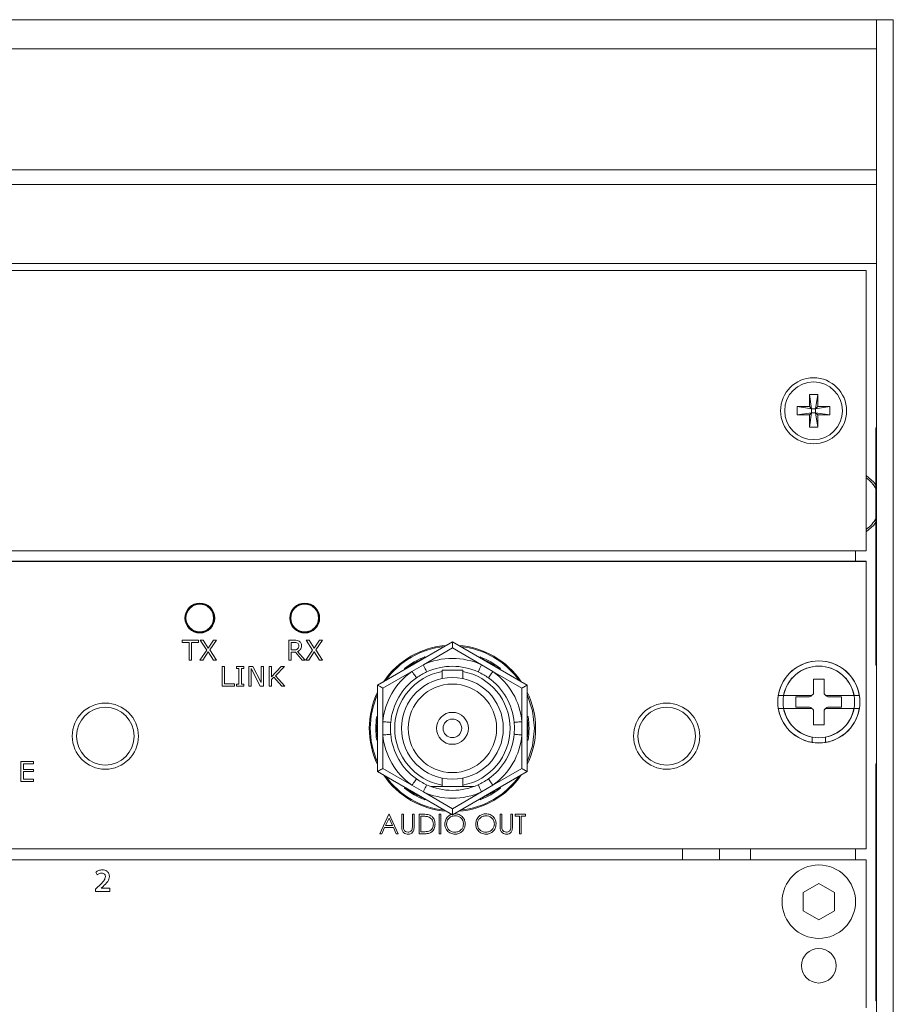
# Model space of a CAD drawing. Header units: millimetres. Extents: x 0 to 1118, y 0 to 864.
# Tile 26 of 256: x 177 to 198, y 218 to 242. Entities that reach past the tile are written whole.
import ezdxf

# ---------------------------------------------------------------- set-up
doc = ezdxf.new("R2010")
doc.units = ezdxf.units.MM

msp = doc.modelspace()

# ---------------------------------------------------------------- linework, layer by layer
at = {"color": 9, "linetype": 'Continuous', "lineweight": 0}
for p, q in [((124.1222, 241.6967), (197.3722, 241.6967)), ((124.1222, 241.0039), (197.3722, 241.0039)), ((124.1222, 238.1194), (197.3722, 238.1194)), ((124.1222, 237.773), (197.3722, 237.773)), ((197.3597, 231.6467), (197.3722, 231.6467)), ((196.8722, 228.7955), (196.8722, 229.0434)), ((187.2672, 226.7297), (186.5751, 226.3302)), ((187.9592, 226.3302), (187.2672, 226.7297)), ((197.3597, 226.6467), (197.3722, 226.6467)), ((186.6068, 226.5171), (186.6144, 226.4972)), ((187.92, 226.4972), (187.9275, 226.5171)), ((186.3017, 226.1723), (185.6097, 225.7728)), ((186.1375, 226.2218), (186.124, 226.2384)), ((186.5751, 226.3302), (186.3017, 226.1723)), ((188.2326, 226.1723), (187.9592, 226.3302)), ((188.9247, 225.7728), (188.2326, 226.1723)), ((188.4104, 226.2384), (188.3969, 226.2218)), ((185.6097, 225.7728), (185.6097, 224.9737)), ((188.9247, 224.9737), (188.9247, 225.7728)), ((185.4636, 225.0946), (185.4847, 225.0911)), ((185.6097, 224.9737), (185.6097, 224.658)), ((188.9247, 224.658), (188.9247, 224.9737)), ((189.0497, 225.0911), (189.0708, 225.0946)), ((185.4847, 224.5405), (185.4636, 224.537)), ((185.6097, 224.658), (185.6097, 223.8589)), ((188.9247, 223.8589), (188.9247, 224.658)), ((189.0708, 224.537), (189.0497, 224.5405)), ((185.6097, 223.8589), (186.3017, 223.4593)), ((188.2326, 223.4593), (188.9247, 223.8589)), ((197.3597, 223.6467), (197.3722, 223.6467)), ((186.124, 223.3933), (186.1375, 223.4098)), ((186.3017, 223.4593), (186.5751, 223.3015)), ((186.5751, 223.3015), (187.2672, 222.9019)), ((187.2672, 222.9019), (187.9592, 223.3015)), ((187.9592, 223.3015), (188.2326, 223.4593)), ((188.3969, 223.4098), (188.4104, 223.3933)), ((186.6144, 223.1345), (186.6068, 223.1145)), ((187.9275, 223.1145), (187.92, 223.1345)), ((196.8722, 221.6865), (196.8722, 221.9434)), ((197.3597, 218.6467), (197.3722, 218.6467))]:
    msp.add_line(p, q, dxfattribs=at)
at = {"color": 7, "linetype": 'Continuous', "lineweight": 15}
for p, q in [((197.3722, 241.6967), (197.3722, 193.0967)), ((197.3722, 241.6967), (197.7722, 241.6967)), ((197.7722, 241.6967), (197.7722, 193.0967)), ((197.3722, 235.8914), (124.1222, 235.8914)), ((197.1222, 235.7184), (124.3722, 235.7184)), ((197.1222, 229.0434), (197.1222, 235.7184)), ((195.7734, 232.7684), (195.8228, 232.4303)), ((195.7734, 232.7684), (195.9709, 232.7684)), ((195.7734, 232.4797), (195.7734, 232.7684)), ((195.9709, 232.7684), (195.9215, 232.4303)), ((195.9709, 232.7684), (195.9709, 232.4797)), ((195.4847, 232.4797), (195.8228, 232.4303)), ((195.4847, 232.4797), (195.7734, 232.4797)), ((195.4847, 232.2822), (195.4847, 232.4797)), ((195.7734, 232.4797), (195.8228, 232.4303)), ((195.9215, 232.4303), (195.9709, 232.4797)), ((196.2597, 232.4797), (195.9215, 232.4303)), ((195.9709, 232.4797), (196.2597, 232.4797)), ((196.2597, 232.4797), (196.2597, 232.2822)), ((195.4847, 232.2822), (195.8228, 232.3316)), ((195.7734, 232.2822), (195.4847, 232.2822)), ((195.7734, 231.9934), (195.8228, 232.3316)), ((195.8228, 232.3316), (195.7734, 232.2822)), ((195.7734, 231.9934), (195.7734, 232.2822)), ((195.8228, 232.4303), (195.9215, 232.4303)), ((195.8228, 232.3316), (195.8228, 232.4303)), ((195.9215, 232.3316), (195.8228, 232.3316)), ((195.9215, 232.4303), (195.9215, 232.3316)), ((195.9709, 231.9934), (195.9215, 232.3316)), ((195.9709, 232.2822), (195.9215, 232.3316)), ((196.2597, 232.2822), (195.9215, 232.3316)), ((195.9709, 232.2822), (195.9709, 231.9934)), ((196.2597, 232.2822), (195.9709, 232.2822)), ((195.9709, 231.9934), (195.7734, 231.9934)), ((197.3722, 231.9717), (197.3597, 231.9717)), ((197.3597, 231.6467), (197.3597, 231.9717)), ((197.3597, 226.6467), (197.3597, 231.6467)), ((124.3722, 229.0434), (197.1222, 229.0434)), ((197.1222, 228.7955), (160.8722, 228.7955)), ((197.1222, 228.7934), (160.8722, 228.7934)), ((197.1222, 228.7955), (197.1222, 228.7934)), ((197.1222, 221.9434), (197.1222, 228.7934)), ((180.8271, 226.8617), (180.8271, 226.9155)), ((180.8271, 226.9155), (181.2215, 226.9155)), ((180.9945, 226.8617), (180.8271, 226.8617)), ((180.9945, 226.4434), (180.9945, 226.8617)), ((181.2215, 226.8617), (181.0542, 226.8617)), ((181.0542, 226.8617), (181.0542, 226.4434)), ((181.2215, 226.9155), (181.2215, 226.8617)), ((181.2574, 226.9155), (181.329, 226.9155)), ((181.4128, 226.6793), (181.2574, 226.9155)), ((181.329, 226.9155), (181.4507, 226.7237)), ((181.4507, 226.7237), (181.5733, 226.9155)), ((181.6458, 226.9155), (181.4859, 226.6822)), ((181.5733, 226.9155), (181.6458, 226.9155)), ((183.369, 226.4434), (183.369, 226.9155)), ((183.369, 226.9155), (183.4992, 226.9155)), ((183.5018, 226.8617), (183.4287, 226.8617)), ((183.4287, 226.8617), (183.4287, 226.6825)), ((183.9367, 226.6793), (183.7813, 226.9155)), ((183.7813, 226.9155), (183.8529, 226.9155)), ((183.8529, 226.9155), (183.9746, 226.7237)), ((183.9746, 226.7237), (184.0972, 226.9155)), ((184.1697, 226.9155), (184.0098, 226.6822)), ((184.0972, 226.9155), (184.1697, 226.9155)), ((185.4847, 225.8449), (187.2672, 226.8741)), ((187.2672, 226.7297), (187.2672, 226.8741)), ((187.2672, 226.8741), (189.0497, 225.8449)), ((181.2514, 226.4434), (181.4128, 226.6793)), ((181.4479, 226.6377), (181.3239, 226.4434)), ((181.5739, 226.4434), (181.4479, 226.6377)), ((181.4859, 226.6822), (181.6458, 226.4434)), ((183.4287, 226.6825), (183.4916, 226.6825)), ((183.5273, 226.6287), (183.4287, 226.6287)), ((183.4287, 226.6287), (183.4287, 226.4434)), ((183.6855, 226.4434), (183.5273, 226.6287)), ((183.5794, 226.6475), (183.7574, 226.4434)), ((183.7753, 226.4434), (183.9367, 226.6793)), ((183.9718, 226.6377), (183.8478, 226.4434)), ((184.0978, 226.4434), (183.9718, 226.6377)), ((184.0098, 226.6822), (184.1697, 226.4434)), ((197.3597, 226.3217), (197.3597, 226.6467)), ((181.0542, 226.4434), (180.9945, 226.4434)), ((181.3239, 226.4434), (181.2514, 226.4434)), ((181.6458, 226.4434), (181.5739, 226.4434)), ((183.4287, 226.4434), (183.369, 226.4434)), ((183.7574, 226.4434), (183.6855, 226.4434)), ((183.8478, 226.4434), (183.7753, 226.4434)), ((184.1697, 226.4434), (184.0978, 226.4434)), ((186.5924, 226.4845), (186.5924, 226.4846)), ((187.9419, 226.4846), (187.9419, 226.4845)), ((181.7814, 226.2905), (181.8411, 226.2905)), ((181.7814, 225.8184), (181.7814, 226.2905)), ((181.8411, 226.2905), (181.8411, 225.8722)), ((182.122, 226.2427), (182.122, 226.2905)), ((182.122, 226.2905), (182.3012, 226.2905)), ((182.1817, 226.2427), (182.122, 226.2427)), ((182.1817, 225.8662), (182.1817, 226.2427)), ((182.3012, 226.2427), (182.2415, 226.2427)), ((182.2415, 226.2427), (182.2415, 225.8662)), ((182.3012, 226.2905), (182.3012, 226.2427)), ((182.4148, 225.8184), (182.4148, 226.2905)), ((182.4148, 226.2905), (182.5117, 226.2905)), ((182.6893, 225.8184), (182.4745, 226.2407)), ((182.4745, 226.2407), (182.4745, 225.8184)), ((182.5117, 226.2905), (182.7076, 225.905)), ((182.7076, 225.905), (182.7076, 226.2905)), ((182.7076, 226.2905), (182.7673, 226.2905)), ((182.7673, 226.2905), (182.7673, 225.8184)), ((182.8988, 225.8184), (182.8988, 226.2905)), ((182.8988, 226.2905), (182.9585, 226.2905)), ((182.9585, 226.0443), (183.1875, 226.2905)), ((182.9585, 226.2905), (182.9585, 226.0443)), ((183.2633, 226.2905), (183.0531, 226.0686)), ((183.1875, 226.2905), (183.2633, 226.2905)), ((186.1594, 226.2346), (186.1594, 226.2345)), ((187.0195, 226.2001), (187.0195, 226.0036)), ((187.0195, 226.2001), (187.5148, 226.2001)), ((187.5148, 226.0038), (187.5148, 226.2001)), ((188.3749, 226.2345), (188.375, 226.2346)), ((197.3597, 226.3217), (197.3722, 226.3217)), ((183.0104, 226.0336), (182.9585, 225.9786)), ((182.9585, 225.9786), (182.9585, 225.8184)), ((183.2028, 225.8184), (183.0104, 226.0336)), ((183.0531, 226.0686), (183.2752, 225.8184)), ((196.1222, 225.9893), (195.8722, 225.9893)), ((195.8722, 225.9893), (195.8722, 225.6643)), ((196.1222, 225.6643), (196.1222, 225.9893)), ((182.0742, 225.8184), (181.7814, 225.8184)), ((181.8411, 225.8722), (182.0742, 225.8722)), ((182.0742, 225.8722), (182.0742, 225.8184)), ((182.122, 225.8184), (182.122, 225.8662)), ((182.122, 225.8662), (182.1817, 225.8662)), ((182.3012, 225.8184), (182.122, 225.8184)), ((182.2415, 225.8662), (182.3012, 225.8662)), ((182.3012, 225.8662), (182.3012, 225.8184)), ((182.4745, 225.8184), (182.4148, 225.8184)), ((182.7673, 225.8184), (182.6893, 225.8184)), ((182.9585, 225.8184), (182.8988, 225.8184)), ((183.2752, 225.8184), (183.2028, 225.8184)), ((185.4847, 223.7867), (185.4847, 225.8449)), ((189.0497, 225.8449), (189.0497, 223.7867)), ((195.1591, 225.6018), (195.0322, 225.6018)), ((195.8097, 225.6018), (195.1591, 225.6018)), ((195.7784, 225.5684), (195.4534, 225.5684)), ((195.4534, 225.5684), (195.4534, 225.3184)), ((196.8352, 225.6018), (196.1847, 225.6018)), ((196.5409, 225.5684), (196.2159, 225.5684)), ((196.5409, 225.3184), (196.5409, 225.5684)), ((196.9621, 225.6018), (196.8352, 225.6018)), ((195.0322, 225.2893), (195.1591, 225.2893)), ((195.1591, 225.2893), (195.8097, 225.2893)), ((195.4534, 225.3184), (195.7784, 225.3184)), ((195.8722, 225.2268), (195.8722, 224.9018)), ((196.1222, 224.9018), (196.1222, 225.2268)), ((196.1847, 225.2893), (196.8352, 225.2893)), ((196.2159, 225.3184), (196.5409, 225.3184)), ((196.8352, 225.2893), (196.9621, 225.2893)), ((185.4847, 225.0658), (185.4846, 225.0658)), ((189.0497, 225.0658), (189.0497, 225.0658)), ((195.8722, 224.9018), (196.1222, 224.9018)), ((185.4846, 224.5658), (185.4847, 224.5658)), ((189.0497, 224.5658), (189.0497, 224.5658)), ((195.8409, 224.6054), (195.8409, 224.4785)), ((196.1534, 224.4785), (196.1534, 224.6054)), ((176.9853, 224.0241), (177.29, 224.0241)), ((176.9853, 223.5521), (176.9853, 224.0241)), ((177.29, 224.0241), (177.29, 223.9704)), ((177.29, 223.9704), (177.045, 223.9704)), ((177.045, 223.9704), (177.045, 223.8389)), ((177.045, 223.8389), (177.29, 223.8389)), ((177.045, 223.7851), (177.045, 223.6058)), ((177.29, 223.7851), (177.045, 223.7851)), ((177.29, 223.8389), (177.29, 223.7851)), ((187.2672, 222.7576), (185.4847, 223.7867)), ((189.0497, 223.7867), (187.2672, 222.7576)), ((197.3722, 223.9717), (197.3597, 223.9717)), ((197.3597, 223.6467), (197.3597, 223.9717)), ((177.29, 223.5521), (176.9853, 223.5521)), ((177.045, 223.6058), (177.29, 223.6058)), ((177.29, 223.6058), (177.29, 223.5521)), ((187.0195, 223.6283), (187.0195, 223.4315)), ((187.5148, 223.4315), (187.5148, 223.6278)), ((197.3597, 218.6467), (197.3597, 223.6467)), ((186.1594, 223.3971), (186.1594, 223.3971)), ((186.7526, 223.4308), (187.7817, 223.4308)), ((187.0195, 223.4315), (187.5148, 223.4315)), ((188.375, 223.3971), (188.3749, 223.3971)), ((186.5924, 223.1471), (186.5924, 223.1471)), ((187.9419, 223.1471), (187.9419, 223.1471)), ((187.2672, 222.7576), (187.2672, 222.9019)), ((185.5368, 222.3058), (185.7564, 222.7688)), ((185.7589, 222.6786), (185.6751, 222.5017)), ((185.7564, 222.7688), (185.7624, 222.7688)), ((185.8405, 222.5017), (185.7589, 222.6786)), ((185.7624, 222.7688), (185.9761, 222.3058)), ((186.0592, 222.7688), (186.1007, 222.7688)), ((186.0592, 222.4892), (186.0592, 222.7688)), ((186.1007, 222.7688), (186.1007, 222.4914)), ((186.3144, 222.7688), (186.356, 222.7688)), ((186.3144, 222.4914), (186.3144, 222.7688)), ((186.356, 222.7688), (186.356, 222.4892)), ((186.4747, 222.7688), (186.5682, 222.7688)), ((186.4747, 222.3058), (186.4747, 222.7688)), ((186.5488, 222.7213), (186.5162, 222.7213)), ((186.5162, 222.7213), (186.5162, 222.3533)), ((186.9496, 222.7688), (186.9911, 222.7688)), ((186.9496, 222.3058), (186.9496, 222.7688)), ((186.9911, 222.7688), (186.9911, 222.3058)), ((188.4039, 222.7688), (188.4455, 222.7688)), ((188.4039, 222.4892), (188.4039, 222.7688)), ((188.4455, 222.7688), (188.4455, 222.4914)), ((188.6592, 222.4914), (188.6592, 222.7688)), ((188.6592, 222.7688), (188.7008, 222.7688)), ((188.7008, 222.7688), (188.7008, 222.4892)), ((188.766, 222.7213), (188.766, 222.7688)), ((188.766, 222.7688), (189.0094, 222.7688)), ((188.867, 222.7213), (188.766, 222.7213)), ((188.867, 222.3058), (188.867, 222.7213)), ((189.0094, 222.7213), (188.9085, 222.7213)), ((188.9085, 222.7213), (188.9085, 222.3058)), ((189.0094, 222.7688), (189.0094, 222.7213)), ((185.6525, 222.4542), (185.5821, 222.3058)), ((185.8624, 222.4542), (185.6525, 222.4542)), ((185.6751, 222.5017), (185.8405, 222.5017)), ((185.9309, 222.3058), (185.8624, 222.4542)), ((185.5821, 222.3058), (185.5368, 222.3058)), ((185.9761, 222.3058), (185.9309, 222.3058)), ((186.6182, 222.3058), (186.4747, 222.3058)), ((186.5162, 222.3533), (186.5694, 222.3533)), ((186.9911, 222.3058), (186.9496, 222.3058)), ((188.9085, 222.3058), (188.867, 222.3058)), ((160.8722, 221.9434), (197.1222, 221.9434)), ((192.7472, 221.6865), (192.7472, 221.9434)), ((193.6324, 221.9434), (193.6324, 221.6865)), ((194.3722, 221.6865), (194.3722, 221.9434)), ((124.3722, 221.6865), (197.1222, 221.6865)), ((197.1222, 221.6865), (197.1222, 218.1615)), ((178.7722, 221.3909), (178.8005, 221.3231)), ((178.8231, 221.0423), (178.7629, 220.9872)), ((178.7629, 220.9872), (178.7629, 220.9291)), ((178.8993, 221.0097), (178.944, 221.0478)), ((178.8993, 221.0081), (178.8993, 221.0097)), ((179.1057, 221.0081), (178.8993, 221.0081)), ((179.1057, 220.9291), (179.1057, 221.0081)), ((195.9972, 221.1195), (195.6222, 220.903)), ((196.3722, 220.903), (195.9972, 221.1195)), ((178.7629, 220.9291), (179.1057, 220.9291)), ((195.6222, 220.903), (195.6222, 220.47)), ((196.3722, 220.47), (196.3722, 220.903)), ((195.6222, 220.47), (195.9972, 220.2535)), ((195.9972, 220.2535), (196.3722, 220.47)), ((197.3597, 218.3217), (197.3597, 218.6467)), ((197.3597, 218.3217), (197.3722, 218.3217))]:
    msp.add_line(p, q, dxfattribs=at)
at = {"color": 7, "linetype": 'Continuous', "lineweight": 15, "flags": 128}
for points in [[(197.3597, 230.611), (197.3087, 230.6788), (197.1222, 230.8411)], [(197.1222, 229.496), (197.3087, 229.6583), (197.3597, 229.7261)], [(185.6097, 225.7728), (185.588, 225.7853), (185.5669, 225.7975), (185.5472, 225.8089), (185.5293, 225.8192), (185.5139, 225.8281), (185.5014, 225.8353), (185.4922, 225.8406), (185.4866, 225.8438), (185.4847, 225.8449)], [(188.9247, 225.7728), (188.9464, 225.7853), (188.9674, 225.7975), (188.9872, 225.8089), (189.005, 225.8192), (189.0204, 225.8281), (189.0329, 225.8353), (189.0421, 225.8406), (189.0478, 225.8438), (189.0497, 225.8449)], [(185.4847, 223.7867), (185.4871, 223.7881), (185.4942, 223.7922), (185.5057, 223.7989), (185.5213, 223.8078), (185.5402, 223.8188), (185.5618, 223.8312), (185.5853, 223.8448), (185.6097, 223.8589)], [(189.0497, 223.7867), (189.0478, 223.7878), (189.0421, 223.791), (189.0329, 223.7964), (189.0204, 223.8036), (189.005, 223.8125), (188.9872, 223.8228), (188.9674, 223.8342), (188.9464, 223.8463), (188.9247, 223.8589)]]:
    msp.add_lwpolyline(points, dxfattribs=at)
at = {"color": 9, "linetype": 'Continuous', "lineweight": 0, "flags": 128}
for points in [[(186.3017, 226.1723), (186.3229, 226.1425), (186.3433, 226.1139), (186.3621, 226.0875), (186.3786, 226.0643), (186.3921, 226.0453), (186.4022, 226.0312), (186.4083, 226.0225), (186.4104, 226.0196)], [(186.5751, 226.3302), (186.5903, 226.2969), (186.6049, 226.2649), (186.6184, 226.2354), (186.6302, 226.2096), (186.6399, 226.1884), (186.6471, 226.1726), (186.6516, 226.1629), (186.6531, 226.1596)], [(187.9592, 226.3302), (187.944, 226.2969), (187.9294, 226.2649), (187.9159, 226.2354), (187.9041, 226.2096), (187.8944, 226.1884), (187.8872, 226.1726), (187.8828, 226.1629), (187.8813, 226.1596)], [(188.2326, 226.1723), (188.2114, 226.1425), (188.191, 226.1139), (188.1722, 226.0875), (188.1557, 226.0643), (188.1422, 226.0453), (188.1322, 226.0312), (188.126, 226.0225), (188.1239, 226.0196)], [(189.2234, 224.8158), (189.1777, 225.2364), (189.0497, 225.6218)], [(185.6097, 224.9737), (185.6461, 224.9702), (185.6811, 224.9669), (185.7134, 224.9638), (185.7417, 224.9611), (185.7649, 224.9589), (185.7821, 224.9573), (185.7927, 224.9562), (185.7963, 224.9559)], [(188.9247, 224.9737), (188.8883, 224.9702), (188.8532, 224.9669), (188.821, 224.9638), (188.7927, 224.9611), (188.7695, 224.9589), (188.7522, 224.9573), (188.7416, 224.9562), (188.738, 224.9559)], [(189.0497, 224.0098), (189.1777, 224.3953), (189.2234, 224.8158)], [(185.7963, 224.6757), (185.7927, 224.6754), (185.7821, 224.6744), (185.7649, 224.6727), (185.7417, 224.6705), (185.7134, 224.6678), (185.6811, 224.6648), (185.6461, 224.6614), (185.6097, 224.658)], [(188.738, 224.6757), (188.7416, 224.6754), (188.7522, 224.6744), (188.7695, 224.6727), (188.7927, 224.6705), (188.821, 224.6678), (188.8532, 224.6648), (188.8883, 224.6614), (188.9247, 224.658)], [(186.4104, 223.6121), (186.4083, 223.6091), (186.4022, 223.6004), (186.3921, 223.5863), (186.3786, 223.5673), (186.3621, 223.5442), (186.3433, 223.5178), (186.3229, 223.4891), (186.3017, 223.4593)], [(188.1239, 223.6121), (188.126, 223.6091), (188.1322, 223.6004), (188.1422, 223.5863), (188.1557, 223.5673), (188.1722, 223.5442), (188.191, 223.5178), (188.2114, 223.4891), (188.2326, 223.4593)], [(186.6531, 223.472), (186.6516, 223.4687), (186.6471, 223.459), (186.6399, 223.4432), (186.6302, 223.422), (186.6184, 223.3962), (186.6049, 223.3667), (186.5903, 223.3347), (186.5751, 223.3015)], [(187.8813, 223.472), (187.8828, 223.4687), (187.8872, 223.459), (187.8944, 223.4432), (187.9041, 223.422), (187.9159, 223.3962), (187.9294, 223.3667), (187.944, 223.3347), (187.9592, 223.3015)]]:
    msp.add_lwpolyline(points, dxfattribs=at)
at = {"color": 7, "linetype": 'Continuous', "lineweight": 15}
for centre, radius in [((195.8722, 232.3809), 0.7875), ((195.8722, 232.3809), 0.6875), ((181.2484, 227.4434), 0.3562), ((183.7484, 227.4434), 0.3562), ((187.2672, 224.8158), 1.2129), ((187.2672, 224.8158), 1.0541), ((178.9972, 224.6298), 0.7875), ((192.3722, 224.6298), 0.7875), ((178.9972, 224.6298), 0.6875), ((187.2672, 224.8158), 0.381), ((192.3722, 224.6298), 0.6875), ((187.2672, 224.8158), 0.2223), ((195.9972, 220.6865), 0.875), ((195.9972, 219.1615), 0.4125)]:
    msp.add_circle(centre, radius, dxfattribs=at)
at = {"color": 9, "linetype": 'Continuous', "lineweight": 0}
for centre, radius in [((181.2484, 227.4434), 0.3415), ((181.2484, 227.4434), 0.329), ((183.7484, 227.4434), 0.3415), ((183.7484, 227.4434), 0.329)]:
    msp.add_circle(centre, radius, dxfattribs=at)
at = {"color": 7, "linetype": 'Continuous', "lineweight": 15}
for centre, radius, start, end in [((196.7007, 230.1686), 0.745, 27.80212, 55.5441), ((196.7007, 230.1686), 0.745, 304.4559, 332.19788), ((187.2672, 224.8158), 1.9813, 94.11663, 145.88337), ((187.2672, 224.8158), 1.9812, 34.11663, 85.88337), ((187.2672, 224.8158), 1.8, 112.01644, 127.98356), ((187.2672, 224.8158), 1.8, 52.01644, 67.98356), ((195.9972, 225.4434), 0.9775, 99.19799, 260.80201), ((195.9972, 225.4455), 0.9775, 9.19799, 170.80201), ((195.9972, 225.4434), 0.9775, 279.19799, 80.80201), ((187.2672, 224.8158), 1.375, 100.37611, 259.62389), ((187.2672, 224.8158), 1.4775, 65.44032, 114.55968), ((187.2672, 224.8158), 1.375, 0, 79.62389), ((195.9972, 225.4434), 0.8525, 100.56113, 259.43887), ((195.9972, 225.4455), 0.8525, 10.56113, 169.43887), ((195.9972, 225.4434), 0.8525, 280.56113, 79.43887), ((187.2672, 224.8158), 1.4775, 125.44032, 174.55968), ((187.2672, 224.8158), 1.4775, 5.44032, 54.55968), ((187.2672, 224.8158), 1.9812, 154.11663, 205.88337), ((187.2672, 224.8158), 1.9813, 0, 25.88337), ((195.8097, 225.6643), 0.0625, 270, 0), ((196.1847, 225.6643), 0.0625, 180, 270), ((195.9972, 225.4455), 0.9775, 170.80201, 179.45787), ((195.7784, 225.6309), 0.0625, 270, 338.29279), ((196.2159, 225.6309), 0.0625, 201.70647, 270), ((195.9972, 225.4455), 0.9775, 0.46476, 9.19799), ((195.9972, 225.4455), 0.9775, 189.19799, 350.80201), ((195.9972, 225.4455), 0.8525, 190.56113, 349.43887), ((195.7784, 225.2559), 0.0625, 26.98355, 90), ((195.8097, 225.2268), 0.0625, 0, 90), ((196.1847, 225.2268), 0.0625, 90, 180), ((196.2159, 225.2559), 0.0625, 90, 153.01645), ((187.2672, 224.8158), 1.8, 172.01644, 187.98356), ((187.2672, 224.8158), 1.8, 352.01644, 7.98356), ((187.2672, 224.8158), 1.375, 280.37611, 0), ((187.2672, 224.8158), 1.9813, 334.11663, 0), ((187.2672, 224.8158), 1.4775, 185.44032, 234.55968), ((187.2672, 224.8158), 1.4775, 305.44032, 354.55968), ((195.9972, 225.4434), 0.9775, 260.80201, 279.19799), ((187.2672, 224.8158), 1.9813, 214.11663, 265.88337), ((187.2672, 224.8158), 1.9813, 274.11663, 325.88337), ((187.2672, 224.8158), 1.8, 232.01644, 247.98356), ((187.2672, 224.8158), 1.4775, 245.44032, 294.55968), ((187.2672, 224.8158), 1.8, 292.01644, 307.98356)]:
    msp.add_arc(centre, radius, start, end, dxfattribs=at)
at = {"color": 9, "linetype": 'Continuous', "lineweight": 0}
for radius, start, end in [(1.9562, 95.66922, 144.33078), (1.9562, 35.66922, 84.33078), (1.825, 111.21372, 128.78628), (1.665, 65.44032, 114.55968), (1.825, 51.21372, 68.78628), (1.665, 125.44032, 174.55968), (1.665, 5.44032, 54.55968), (1.9562, 155.66922, 204.33078), (1.825, 171.21372, 188.78628), (1.825, 351.21372, 8.78628), (1.665, 185.44032, 234.55968), (1.665, 305.44032, 354.55968), (1.9563, 215.66922, 264.33078), (1.9562, 275.66922, 324.33078), (1.825, 231.21372, 248.78628), (1.665, 245.44032, 294.55968), (1.825, 291.21372, 308.78628)]:
    msp.add_arc((187.2672, 224.8158), radius, start, end, dxfattribs=at)
for centre, major_axis, start_param, end_param in [((181.2487, 227.4429), (-0.1689, 0.3023), 6.2259917, 6.3403789), ((183.7487, 227.4429), (-0.1689, 0.3023), 6.2259917, 6.3403789), ((181.2478, 227.4435), (0.3462, -0.0049), 6.2259917, 6.3403789), ((183.7478, 227.4435), (0.3462, -0.0049), 6.2259917, 6.3403789), ((181.2488, 227.444), (0.1773, 0.2974), 3.084399, 3.1987863), ((183.7488, 227.444), (0.1773, 0.2974), 3.084399, 3.1987863)]:
    msp.add_ellipse(centre, major_axis=major_axis, ratio=0.999578, start_param=start_param, end_param=end_param, dxfattribs=at)
at = {"color": 7, "linetype": 'Continuous', "lineweight": 15}
for points, knots in [([(183.4992, 226.9155), (183.5229, 226.9155), (183.5652, 226.9156), (183.6033, 226.8978), (183.62, 226.8899)], [0, 0, 0, 0, 0.5610484, 1, 1, 1, 1]), ([(183.5776, 226.8451), (183.564, 226.851), (183.5398, 226.8617), (183.5135, 226.8617), (183.5018, 226.8617)], [0, 0, 0, 0, 0.5579879, 1, 1, 1, 1]), ([(183.608, 226.7823), (183.6068, 226.7964), (183.6048, 226.8216), (183.5859, 226.8379), (183.5776, 226.8451)], [0, 0, 0, 0, 0.5602142, 1, 1, 1, 1]), ([(183.62, 226.8899), (183.6292, 226.883), (183.6474, 226.8692), (183.6703, 226.8339), (183.6724, 226.8042), (183.6737, 226.786)], [0, 0, 0, 0, 0.2804871, 0.5607448, 1, 1, 1, 1]), ([(183.4916, 226.6825), (183.5096, 226.6825), (183.5417, 226.6825), (183.5686, 226.6997), (183.5804, 226.7073)], [0, 0, 0, 0, 0.561862, 1, 1, 1, 1]), ([(183.6737, 226.786), (183.6726, 226.7693), (183.6703, 226.7359), (183.6411, 226.6812), (183.6028, 226.6603), (183.5794, 226.6475)], [0, 0, 0, 0, 0.2810627, 0.5613583, 1, 1, 1, 1]), ([(183.5804, 226.7073), (183.5899, 226.7197), (183.607, 226.742), (183.6077, 226.7699), (183.608, 226.7823)], [0, 0, 0, 0, 0.5576844, 1, 1, 1, 1]), ([(186.5924, 226.4846), (186.5925, 226.4848), (186.5927, 226.4852), (186.5943, 226.489), (186.5973, 226.4958), (186.6017, 226.5056), (186.6051, 226.5133), (186.6067, 226.517), (186.6068, 226.5171)], [0, 0, 0, 0, 0.1385109, 0.2762955, 0.4723207, 0.7466935, 0.9895328, 1, 1, 1, 1]), ([(187.9419, 226.4846), (187.9418, 226.4848), (187.9416, 226.4852), (187.94, 226.489), (187.937, 226.4958), (187.9327, 226.5056), (187.9293, 226.5133), (187.9276, 226.517), (187.9275, 226.5171)], [0, 0, 0, 0, 0.1385109, 0.2762955, 0.4723207, 0.7466935, 0.9895328, 1, 1, 1, 1]), ([(186.1594, 226.2346), (186.1591, 226.2346), (186.1586, 226.2346), (186.1546, 226.2351), (186.1472, 226.2359), (186.1365, 226.2371), (186.1281, 226.2379), (186.1241, 226.2384), (186.124, 226.2384)], [0, 0, 0, 0, 0.1385315, 0.2763149, 0.4723098, 0.7467373, 0.9895749, 1, 1, 1, 1]), ([(186.6531, 226.1596), (186.6132, 226.1403), (186.5289, 226.0995), (186.4513, 226.0471), (186.4104, 226.0196)], [0, 0, 0, 0, 0.4733074, 1, 1, 1, 1]), ([(188.1239, 226.0196), (188.0872, 226.0444), (188.0098, 226.097), (187.9256, 226.138), (187.8813, 226.1596)], [0, 0, 0, 0, 0.4733025, 1, 1, 1, 1]), ([(188.375, 226.2346), (188.3752, 226.2346), (188.3757, 226.2346), (188.3798, 226.2351), (188.3872, 226.2359), (188.3978, 226.2371), (188.4062, 226.2379), (188.4102, 226.2384), (188.4104, 226.2384)], [0, 0, 0, 0, 0.1385315, 0.2763149, 0.4723098, 0.7467373, 0.9895749, 1, 1, 1, 1]), ([(185.4636, 225.0946), (185.4637, 225.0944), (185.4661, 225.0912), (185.471, 225.0844), (185.4773, 225.0757), (185.4817, 225.0697), (185.4842, 225.0664), (185.4845, 225.066), (185.4846, 225.0658)], [0, 0, 0, 0, 0.0104619, 0.2533029, 0.5276805, 0.7237137, 0.8614837, 1, 1, 1, 1]), ([(185.7963, 224.9559), (185.7931, 224.9117), (185.7863, 224.8183), (185.7929, 224.7249), (185.7963, 224.6757)], [0, 0, 0, 0, 0.4733032, 1, 1, 1, 1]), ([(188.738, 224.6757), (188.7412, 224.7199), (188.748, 224.8133), (188.7415, 224.9067), (188.738, 224.9559)], [0, 0, 0, 0, 0.4733032, 1, 1, 1, 1]), ([(189.0497, 225.0658), (189.0499, 225.066), (189.0502, 225.0664), (189.0526, 225.0697), (189.057, 225.0757), (189.0633, 225.0844), (189.0683, 225.0912), (189.0707, 225.0944), (189.0708, 225.0946)], [0, 0, 0, 0, 0.1385152, 0.2762841, 0.4722812, 0.7466991, 0.9895381, 1, 1, 1, 1]), ([(185.4636, 224.537), (185.4637, 224.5372), (185.4661, 224.5404), (185.471, 224.5473), (185.4773, 224.5559), (185.4817, 224.5619), (185.4842, 224.5652), (185.4845, 224.5656), (185.4846, 224.5658)], [0, 0, 0, 0, 0.010462, 0.2533043, 0.527669, 0.7237151, 0.8614859, 1, 1, 1, 1]), ([(189.0497, 224.5658), (189.0499, 224.5656), (189.0502, 224.5652), (189.0526, 224.5619), (189.057, 224.5559), (189.0633, 224.5473), (189.0683, 224.5404), (189.0707, 224.5372), (189.0708, 224.537)], [0, 0, 0, 0, 0.138513, 0.2762828, 0.4722927, 0.7466976, 0.9895381, 1, 1, 1, 1]), ([(186.4104, 223.6121), (186.4471, 223.5872), (186.5246, 223.5346), (186.6087, 223.4936), (186.6531, 223.472)], [0, 0, 0, 0, 0.4733025, 1, 1, 1, 1]), ([(187.8813, 223.472), (187.9212, 223.4913), (188.0054, 223.5321), (188.083, 223.5845), (188.1239, 223.6121)], [0, 0, 0, 0, 0.4732959, 1, 1, 1, 1]), ([(186.124, 223.3933), (186.1241, 223.3933), (186.1281, 223.3937), (186.1365, 223.3946), (186.1472, 223.3957), (186.1546, 223.3965), (186.1586, 223.397), (186.1591, 223.3971), (186.1594, 223.3971)], [0, 0, 0, 0, 0.0104251, 0.2532627, 0.5276902, 0.7236851, 0.8614685, 1, 1, 1, 1]), ([(188.4104, 223.3933), (188.4102, 223.3933), (188.4062, 223.3937), (188.3978, 223.3946), (188.3872, 223.3957), (188.3798, 223.3965), (188.3757, 223.397), (188.3752, 223.3971), (188.375, 223.3971)], [0, 0, 0, 0, 0.0104251, 0.2532627, 0.5276902, 0.7236851, 0.8614685, 1, 1, 1, 1]), ([(186.6068, 223.1145), (186.6067, 223.1146), (186.6051, 223.1183), (186.6017, 223.126), (186.5973, 223.1358), (186.5943, 223.1426), (186.5927, 223.1464), (186.5925, 223.1468), (186.5924, 223.1471)], [0, 0, 0, 0, 0.0104672, 0.2533065, 0.5276793, 0.7237045, 0.8614891, 1, 1, 1, 1]), ([(187.9275, 223.1145), (187.9276, 223.1146), (187.9293, 223.1183), (187.9327, 223.126), (187.937, 223.1358), (187.94, 223.1426), (187.9416, 223.1464), (187.9418, 223.1468), (187.9419, 223.1471)], [0, 0, 0, 0, 0.0104672, 0.2533065, 0.5276793, 0.7237045, 0.8614891, 1, 1, 1, 1]), ([(186.6911, 222.7084), (186.6647, 222.713), (186.6176, 222.7213), (186.5698, 222.7213), (186.5488, 222.7213)], [0, 0, 0, 0, 0.5595405, 1, 1, 1, 1]), ([(186.5682, 222.7688), (186.596, 222.7688), (186.6457, 222.7688), (186.6939, 222.7572), (186.7151, 222.7521)], [0, 0, 0, 0, 0.5604314, 1, 1, 1, 1]), ([(186.8131, 222.5316), (186.8116, 222.5532), (186.8086, 222.5965), (186.7798, 222.6511), (186.7389, 222.6901), (186.707, 222.7023), (186.6911, 222.7084)], [0, 0, 0, 0, 0.28017856, 0.55976477, 0.77979185, 1, 1, 1, 1]), ([(186.7151, 222.7521), (186.7387, 222.7407), (186.7858, 222.7179), (186.8431, 222.6398), (186.8502, 222.5725), (186.8546, 222.5315)], [0, 0, 0, 0, 0.28025488, 0.56071277, 1, 1, 1, 1]), ([(187.0861, 222.5353), (187.0903, 222.5712), (187.0988, 222.643), (187.1629, 222.7218), (187.2186, 222.7622), (187.2482, 222.767), (187.2502, 222.7674)], [0, 0, 0, 0, 0.351448, 0.7027274, 0.9795685, 1, 1, 1, 1]), ([(187.3286, 222.7332), (187.2993, 222.7294), (187.2409, 222.7218), (187.174, 222.6703), (187.134, 222.6047), (187.1298, 222.5585), (187.1277, 222.5355)], [0, 0, 0, 0, 0.2796309, 0.5593509, 0.7796316, 1, 1, 1, 1]), ([(187.3265, 222.7807), (187.3628, 222.7769), (187.4354, 222.7693), (187.5165, 222.7036), (187.5657, 222.6229), (187.5705, 222.566), (187.5729, 222.5375)], [0, 0, 0, 0, 0.2797638, 0.559359, 0.7795699, 1, 1, 1, 1]), ([(187.5313, 222.5376), (187.5278, 222.567), (187.5207, 222.6258), (187.4643, 222.6895), (187.3976, 222.7264), (187.3516, 222.731), (187.3286, 222.7332)], [0, 0, 0, 0, 0.2794699, 0.5588737, 0.7795247, 1, 1, 1, 1]), ([(187.8222, 222.5353), (187.8265, 222.571), (187.835, 222.6424), (187.8984, 222.7238), (187.9784, 222.7723), (188.0345, 222.7779), (188.0626, 222.7807)], [0, 0, 0, 0, 0.2797311, 0.559328, 0.7796765, 1, 1, 1, 1]), ([(188.0647, 222.7332), (188.0354, 222.7294), (187.977, 222.7218), (187.9101, 222.6703), (187.8701, 222.6047), (187.8659, 222.5585), (187.8638, 222.5355)], [0, 0, 0, 0, 0.2796309, 0.5593509, 0.7796316, 1, 1, 1, 1]), ([(188.0626, 222.7807), (188.0989, 222.7769), (188.1714, 222.7693), (188.2526, 222.7036), (188.3018, 222.6229), (188.3066, 222.566), (188.309, 222.5375)], [0, 0, 0, 0, 0.2797629, 0.5593571, 0.7795722, 1, 1, 1, 1]), ([(188.2674, 222.5376), (188.2639, 222.567), (188.2567, 222.6258), (188.2004, 222.6895), (188.1337, 222.7264), (188.0877, 222.731), (188.0647, 222.7332)], [0, 0, 0, 0, 0.2794699, 0.5588737, 0.7795247, 1, 1, 1, 1]), ([(186.0674, 222.3916), (186.0645, 222.4097), (186.0592, 222.442), (186.0592, 222.4748), (186.0592, 222.4892)], [0, 0, 0, 0, 0.5594942, 1, 1, 1, 1]), ([(186.2121, 222.2939), (186.1945, 222.2951), (186.1594, 222.2975), (186.1151, 222.3205), (186.0826, 222.3529), (186.0725, 222.3787), (186.0674, 222.3916)], [0, 0, 0, 0, 0.2802244, 0.5599057, 0.7799511, 1, 1, 1, 1]), ([(186.1007, 222.4914), (186.1007, 222.4799), (186.1006, 222.4594), (186.102, 222.4388), (186.1026, 222.4298)], [0, 0, 0, 0, 0.5601171, 1, 1, 1, 1]), ([(186.1026, 222.4298), (186.1055, 222.4157), (186.1114, 222.3874), (186.1511, 222.351), (186.1875, 222.3451), (186.2098, 222.3414)], [0, 0, 0, 0, 0.2810537, 0.5608088, 1, 1, 1, 1]), ([(186.2098, 222.3414), (186.2226, 222.3428), (186.2481, 222.3455), (186.279, 222.3651), (186.3, 222.3909), (186.3065, 222.41), (186.3097, 222.4195)], [0, 0, 0, 0, 0.2797745, 0.5593652, 0.7795723, 1, 1, 1, 1]), ([(186.356, 222.4892), (186.3556, 222.4634), (186.3548, 222.4121), (186.3268, 222.3437), (186.273, 222.3005), (186.2324, 222.2961), (186.2121, 222.2939)], [0, 0, 0, 0, 0.2816532, 0.5601046, 0.7800737, 1, 1, 1, 1]), ([(186.3097, 222.4195), (186.3114, 222.4329), (186.3146, 222.4568), (186.3145, 222.4808), (186.3144, 222.4914)], [0, 0, 0, 0, 0.5596333, 1, 1, 1, 1]), ([(186.5694, 222.3533), (186.5943, 222.3532), (186.6388, 222.3531), (186.6825, 222.3614), (186.7017, 222.3651)], [0, 0, 0, 0, 0.5604154, 1, 1, 1, 1]), ([(186.8546, 222.5315), (186.8512, 222.4967), (186.8445, 222.4273), (186.7845, 222.3445), (186.7002, 222.3083), (186.6456, 222.3066), (186.6182, 222.3058)], [0, 0, 0, 0, 0.280123, 0.5592448, 0.778835, 1, 1, 1, 1]), ([(186.7017, 222.3651), (186.7202, 222.3732), (186.7572, 222.3894), (186.8038, 222.4479), (186.8096, 222.4999), (186.8131, 222.5316)], [0, 0, 0, 0, 0.2805379, 0.5610121, 1, 1, 1, 1]), ([(187.3302, 222.2939), (187.2944, 222.2979), (187.2226, 222.3059), (187.1428, 222.3713), (187.0936, 222.4508), (187.0886, 222.5071), (187.0861, 222.5353)], [0, 0, 0, 0, 0.2796628, 0.5593538, 0.7796387, 1, 1, 1, 1]), ([(187.1277, 222.5355), (187.1312, 222.5063), (187.1383, 222.4479), (187.1943, 222.385), (187.2599, 222.3471), (187.3057, 222.3433), (187.3286, 222.3414)], [0, 0, 0, 0, 0.2794174, 0.5590708, 0.7794682, 1, 1, 1, 1]), ([(187.3286, 222.3414), (187.358, 222.3448), (187.4168, 222.3515), (187.4849, 222.4022), (187.5249, 222.4682), (187.5292, 222.5145), (187.5313, 222.5376)], [0, 0, 0, 0, 0.2798258, 0.559385, 0.7796521, 1, 1, 1, 1]), ([(187.5729, 222.5375), (187.5688, 222.5016), (187.5607, 222.4297), (187.4947, 222.3501), (187.4149, 222.3012), (187.3585, 222.2963), (187.3302, 222.2939)], [0, 0, 0, 0, 0.2796315, 0.5593421, 0.7795957, 1, 1, 1, 1]), ([(188.0663, 222.2939), (188.0304, 222.2979), (187.9587, 222.3059), (187.8789, 222.3713), (187.8297, 222.4508), (187.8247, 222.5071), (187.8222, 222.5353)], [0, 0, 0, 0, 0.2796638, 0.5593556, 0.7796364, 1, 1, 1, 1]), ([(187.8638, 222.5355), (187.8673, 222.5063), (187.8744, 222.4479), (187.9303, 222.385), (187.9959, 222.3471), (188.0417, 222.3433), (188.0647, 222.3414)], [0, 0, 0, 0, 0.2794178, 0.5590715, 0.7794799, 1, 1, 1, 1]), ([(188.0647, 222.3414), (188.0941, 222.3448), (188.1528, 222.3515), (188.221, 222.4022), (188.261, 222.4682), (188.2653, 222.5145), (188.2674, 222.5376)], [0, 0, 0, 0, 0.2798258, 0.559385, 0.7796521, 1, 1, 1, 1]), ([(188.309, 222.5375), (188.3049, 222.5016), (188.2967, 222.4297), (188.2308, 222.3501), (188.151, 222.3012), (188.0945, 222.2963), (188.0663, 222.2939)], [0, 0, 0, 0, 0.2796315, 0.5593421, 0.7795957, 1, 1, 1, 1]), ([(188.4122, 222.3916), (188.4092, 222.4097), (188.4039, 222.442), (188.4039, 222.4748), (188.4039, 222.4892)], [0, 0, 0, 0, 0.5594969, 1, 1, 1, 1]), ([(188.5569, 222.2939), (188.5393, 222.2951), (188.5042, 222.2975), (188.4599, 222.3205), (188.4274, 222.3529), (188.4173, 222.3787), (188.4122, 222.3916)], [0, 0, 0, 0, 0.2802233, 0.5599212, 0.779952, 1, 1, 1, 1]), ([(188.4455, 222.4914), (188.4455, 222.4799), (188.4454, 222.4594), (188.4468, 222.4388), (188.4474, 222.4298)], [0, 0, 0, 0, 0.5601171, 1, 1, 1, 1]), ([(188.4474, 222.4298), (188.4503, 222.4157), (188.4562, 222.3874), (188.4958, 222.351), (188.5323, 222.3451), (188.5546, 222.3414)], [0, 0, 0, 0, 0.2810554, 0.5608298, 1, 1, 1, 1]), ([(188.5546, 222.3414), (188.5673, 222.3428), (188.5929, 222.3455), (188.6237, 222.3651), (188.6448, 222.3909), (188.6512, 222.41), (188.6545, 222.4195)], [0, 0, 0, 0, 0.2797958, 0.5593808, 0.7795665, 1, 1, 1, 1]), ([(188.7008, 222.4892), (188.7004, 222.4634), (188.6996, 222.4121), (188.6716, 222.3437), (188.6177, 222.3005), (188.5772, 222.2961), (188.5569, 222.2939)], [0, 0, 0, 0, 0.2816577, 0.56011253, 0.78008437, 1, 1, 1, 1]), ([(188.6545, 222.4195), (188.6562, 222.4329), (188.6594, 222.4568), (188.6592, 222.4808), (188.6592, 222.4914)], [0, 0, 0, 0, 0.5596309, 1, 1, 1, 1]), ([(178.929, 221.4434), (178.8972, 221.4407), (178.8405, 221.4358), (178.7931, 221.4046), (178.7722, 221.3909)], [0, 0, 0, 0, 0.5597215, 1, 1, 1, 1]), ([(179.0938, 221.2896), (179.0913, 221.3134), (179.0861, 221.3609), (179.042, 221.415), (178.9849, 221.4397), (178.9477, 221.4422), (178.929, 221.4434)], [0, 0, 0, 0, 0.2796223, 0.5586745, 0.7789393, 1, 1, 1, 1]), ([(178.8005, 221.3231), (178.8191, 221.3358), (178.8522, 221.3586), (178.892, 221.3631), (178.9095, 221.365)], [0, 0, 0, 0, 0.5602853, 1, 1, 1, 1]), ([(179.0004, 221.2803), (178.9935, 221.2526), (178.9797, 221.197), (178.9078, 221.1226), (178.8552, 221.0727), (178.8231, 221.0423)], [0, 0, 0, 0, 0.2774644, 0.5582813, 1, 1, 1, 1]), ([(178.9095, 221.365), (178.9227, 221.3642), (178.9491, 221.3626), (178.9817, 221.3421), (178.9983, 221.3114), (178.9997, 221.2907), (179.0004, 221.2803)], [0, 0, 0, 0, 0.2809657, 0.5589736, 0.7793546, 1, 1, 1, 1]), ([(178.944, 221.0478), (178.9836, 221.0856), (179.0388, 221.1383), (179.0871, 221.2251), (179.0916, 221.2681), (179.0938, 221.2896)], [0, 0, 0, 0, 0.5603469, 0.7802494, 1, 1, 1, 1])]:
    msp.add_open_spline(points, degree=3, knots=knots, dxfattribs=at)

doc.saveas('drawing.dxf')
